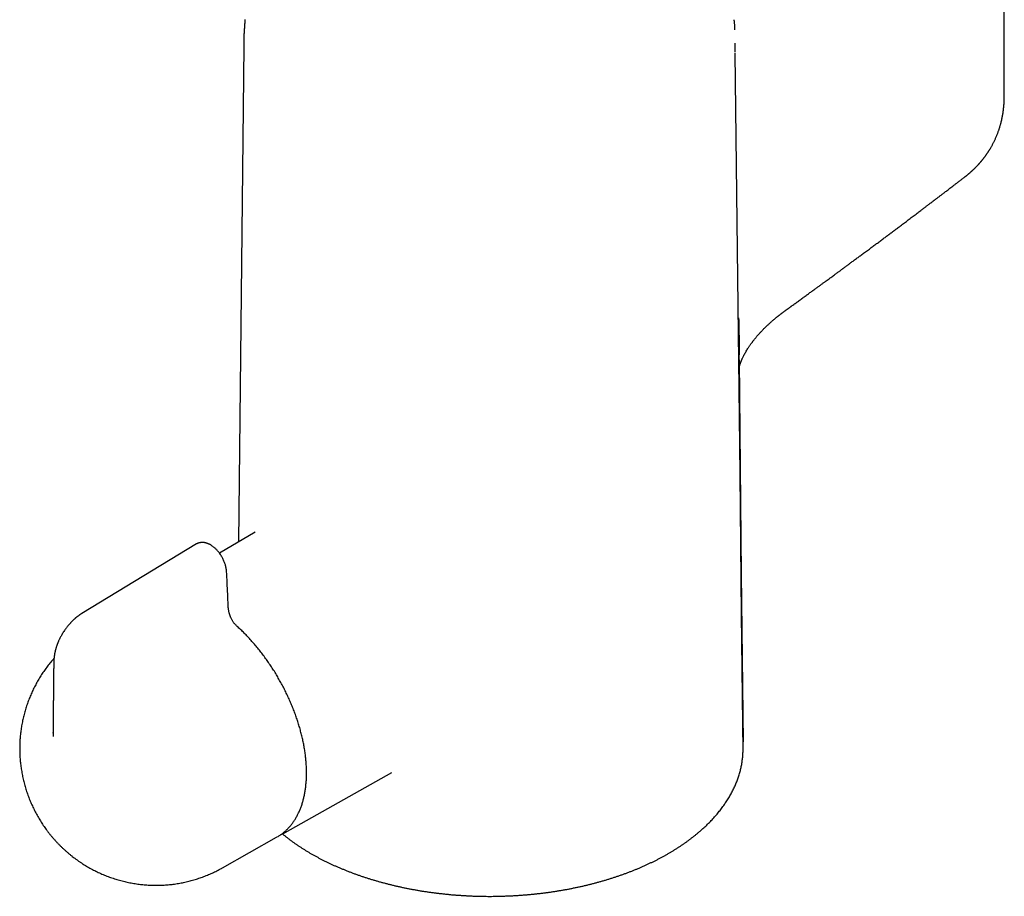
# Model space of a CAD drawing. Header units: millimetres. Extents: x 8 to 823, y 12 to 831.
# Tile 4 of 20: x 690 to 796, y 111 to 205. Entities that reach past the tile are written whole.
import ezdxf

# ---------------------------------------------------------------- set-up
doc = ezdxf.new("R2010")
doc.units = ezdxf.units.MM

msp = doc.modelspace()

# ---------------------------------------------------------------- linework, layer by layer
at = {"color": 7, "linetype": 'Continuous', "lineweight": 30}
for p, q in [((795.84, 197.09), (795.84, 227.22)), ((713.92, 202.48), (713.35, 149.03)), ((772.86, 174.43), (772.89, 174.44)), ((767.24, 168.62), (767.21, 171.46)), ((767.27, 169.22), (767.27, 169.37)), ((715.15, 150.1), (711.31, 147.83)), ((708.84, 148.82), (696.49, 141.34)), ((708.85, 148.82), (708.84, 148.81)), ((767.71, 126.53), (767.54, 141.21)), ((693.41, 128.45), (693.41, 128.49)), ((718.39, 117.74), (729.86, 124.19)), ((711.62, 113.92), (717.47, 117.21)), ((717.47, 117.21), (717.54, 117.25))]:
    msp.add_line(p, q, dxfattribs=at)
at = {"color": 7, "linetype": 'Continuous', "lineweight": 30, "flags": 128}
for points in [[(767.21, 171.46), (767.04, 186.59), (766.87, 201.71)], [(767.55, 141.21), (767.38, 156.33), (767.24, 168.63)], [(767.27, 168.65), (767.51, 145.6), (767.7, 127.49)], [(718.46, 117.78), (718.44, 117.76), (718.31, 117.69)]]:
    msp.add_lwpolyline(points, dxfattribs=at)
at = {"color": 7, "linetype": 'Continuous', "lineweight": 30}
for points, knots in [([(714.06, 205.32), (714.06, 205.31), (714.05, 205.15), (714.02, 204.85), (713.99, 204.42), (713.96, 203.98), (713.94, 203.54), (713.93, 203.1), (713.92, 202.75), (713.92, 202.54), (713.92, 202.48)], [0, 0, 0, 0, 0.009428, 0.163762, 0.31808, 0.472378, 0.626654, 0.780905, 0.935129, 1, 1, 1, 1]), ([(766.79, 204.97), (766.78, 205.01), (766.77, 205.13), (766.76, 205.25), (766.75, 205.32)], [0, 0, 0, 0, 0.4085233, 1, 1, 1, 1]), ([(766.82, 204.24), (766.81, 204.35), (766.81, 204.58), (766.8, 204.81), (766.79, 204.93)], [0, 0, 0, 0, 0.465518, 1, 1, 1, 1]), ([(766.87, 201.8), (766.87, 201.81), (766.87, 201.85), (766.87, 201.92), (766.87, 202), (766.87, 202.07), (766.86, 202.13), (766.86, 202.18), (766.86, 202.23), (766.86, 202.29), (766.86, 202.37), (766.85, 202.46), (766.85, 202.56), (766.84, 202.67), (766.84, 202.74), (766.84, 202.78)], [0, 0, 0, 0, 0.030891, 0.124264, 0.206458, 0.277458, 0.33725, 0.385824, 0.428813, 0.492051, 0.570597, 0.664473, 0.773711, 0.898348, 1, 1, 1, 1]), ([(791.6, 188.38), (791.62, 188.4), (791.66, 188.43), (791.71, 188.47), (791.75, 188.5), (791.79, 188.53), (791.82, 188.56), (791.87, 188.59), (791.92, 188.64), (791.97, 188.68), (792.03, 188.73), (792.08, 188.77), (792.12, 188.81), (792.17, 188.85), (792.21, 188.89), (792.26, 188.93), (792.31, 188.98), (792.35, 189.02), (792.4, 189.06), (792.44, 189.1), (792.48, 189.13), (792.52, 189.17), (792.54, 189.19), (792.57, 189.22), (792.6, 189.24), (792.63, 189.28), (792.67, 189.32), (792.72, 189.36), (792.76, 189.41), (792.81, 189.45), (792.85, 189.5), (792.89, 189.54), (792.93, 189.58), (792.97, 189.62), (793.01, 189.67), (793.06, 189.72), (793.11, 189.77), (793.14, 189.81), (793.18, 189.85), (793.22, 189.9), (793.26, 189.95), (793.3, 189.99), (793.33, 190.03), (793.36, 190.06), (793.38, 190.08), (793.4, 190.11), (793.42, 190.13), (793.45, 190.17), (793.48, 190.21), (793.51, 190.24), (793.53, 190.27), (793.56, 190.3), (793.58, 190.33), (793.61, 190.37), (793.64, 190.41), (793.67, 190.45), (793.69, 190.48), (793.72, 190.51), (793.75, 190.56), (793.79, 190.61), (793.84, 190.68), (793.88, 190.74), (793.92, 190.79), (793.95, 190.84), (793.99, 190.89), (794.03, 190.95), (794.06, 191), (794.09, 191.04), (794.12, 191.09), (794.15, 191.14), (794.19, 191.19), (794.22, 191.24), (794.24, 191.28), (794.27, 191.32), (794.32, 191.4), (794.38, 191.51), (794.46, 191.64), (794.53, 191.76), (794.59, 191.88), (794.66, 192.01), (794.72, 192.14), (794.79, 192.27), (794.85, 192.41), (794.91, 192.55), (794.97, 192.68), (795.03, 192.82), (795.08, 192.95), (795.13, 193.07), (795.18, 193.2), (795.22, 193.32), (795.26, 193.43), (795.29, 193.53), (795.32, 193.61), (795.35, 193.71), (795.38, 193.82), (795.41, 193.93), (795.44, 194.03), (795.47, 194.13), (795.49, 194.21), (795.51, 194.3), (795.53, 194.4), (795.56, 194.49), (795.58, 194.58), (795.59, 194.66), (795.61, 194.72), (795.62, 194.79), (795.63, 194.85), (795.65, 194.93), (795.66, 195.01), (795.68, 195.09), (795.69, 195.15), (795.7, 195.21), (795.71, 195.27), (795.71, 195.33), (795.72, 195.4), (795.73, 195.46), (795.74, 195.53), (795.75, 195.58), (795.76, 195.63), (795.76, 195.68), (795.77, 195.73), (795.77, 195.79), (795.78, 195.86), (795.79, 195.92), (795.79, 195.98), (795.8, 196.03), (795.8, 196.08), (795.81, 196.14), (795.81, 196.2), (795.82, 196.27), (795.82, 196.33), (795.82, 196.38), (795.83, 196.43), (795.83, 196.48), (795.83, 196.53), (795.83, 196.6), (795.84, 196.66), (795.84, 196.71), (795.84, 196.76), (795.84, 196.81), (795.84, 196.86), (795.84, 196.9), (795.84, 196.96), (795.84, 197.03), (795.84, 197.08), (795.84, 197.11)], [0, 0, 0, 0, 0.008617, 0.01565, 0.021093, 0.025002, 0.028402, 0.034767, 0.042078, 0.049706, 0.056851, 0.063209, 0.069416, 0.075012, 0.081305, 0.088521, 0.09543, 0.100973, 0.106598, 0.11338, 0.119212, 0.123988, 0.127521, 0.130436, 0.134496, 0.139809, 0.145672, 0.152727, 0.158574, 0.164933, 0.17186, 0.177804, 0.183164, 0.188752, 0.195099, 0.203117, 0.210495, 0.215967, 0.220396, 0.226675, 0.234119, 0.240579, 0.244889, 0.248677, 0.252092, 0.255134, 0.258311, 0.262739, 0.268363, 0.273413, 0.277229, 0.280436, 0.284511, 0.289517, 0.295343, 0.299728, 0.303026, 0.306812, 0.312723, 0.319939, 0.328587, 0.336743, 0.342285, 0.34815, 0.355202, 0.362251, 0.368623, 0.373102, 0.378147, 0.384889, 0.391685, 0.396826, 0.401228, 0.406394, 0.41257, 0.429541, 0.44428, 0.45828, 0.471439, 0.485592, 0.499511, 0.514767, 0.529858, 0.54479, 0.559567, 0.574522, 0.587564, 0.600824, 0.614084, 0.627445, 0.639059, 0.648248, 0.657309, 0.666721, 0.677889, 0.689518, 0.700865, 0.709826, 0.718095, 0.726561, 0.736212, 0.747429, 0.755609, 0.762814, 0.769064, 0.775212, 0.78157, 0.789424, 0.797649, 0.805377, 0.811754, 0.817517, 0.823159, 0.828542, 0.834937, 0.841886, 0.848273, 0.853637, 0.858426, 0.862766, 0.867342, 0.873236, 0.8799, 0.886476, 0.891955, 0.896488, 0.90109, 0.906396, 0.912664, 0.919773, 0.9254, 0.930048, 0.934421, 0.939123, 0.944552, 0.951202, 0.957377, 0.962201, 0.966585, 0.971189, 0.97541, 0.980139, 0.985394, 0.991903, 1, 1, 1, 1]), ([(772.87, 174.42), (772.88, 174.43), (773.01, 174.52), (773.24, 174.69), (773.59, 174.94), (773.95, 175.2), (774.31, 175.46), (774.66, 175.72), (774.99, 175.96), (775.31, 176.19), (775.61, 176.41), (775.89, 176.61), (776.16, 176.81), (776.41, 176.99), (776.64, 177.16), (776.87, 177.33), (777.07, 177.48), (777.27, 177.62), (777.45, 177.75), (777.62, 177.88), (777.77, 177.99), (777.91, 178.09), (778.04, 178.18), (778.14, 178.26), (778.24, 178.33), (778.32, 178.4), (778.41, 178.46), (778.49, 178.52), (778.57, 178.58), (778.67, 178.65), (778.76, 178.72), (778.86, 178.79), (778.96, 178.86), (779.07, 178.94), (779.19, 179.04), (779.33, 179.14), (779.48, 179.25), (779.64, 179.37), (779.82, 179.5), (780, 179.63), (780.17, 179.76), (780.33, 179.88), (780.51, 180.01), (780.76, 180.2), (781.1, 180.45), (781.51, 180.75), (781.9, 181.04), (782.28, 181.32), (782.64, 181.59), (782.99, 181.86), (783.34, 182.11), (783.67, 182.36), (784, 182.61), (784.33, 182.86), (784.7, 183.13), (785.09, 183.43), (785.51, 183.74), (785.86, 184.01), (786.14, 184.22), (786.35, 184.38), (786.55, 184.53), (786.75, 184.68), (786.92, 184.81), (787.07, 184.93), (787.21, 185.03), (787.33, 185.12), (787.44, 185.21), (787.55, 185.29), (787.65, 185.36), (787.74, 185.44), (787.83, 185.5), (787.92, 185.57), (788, 185.63), (788.09, 185.7), (788.16, 185.75), (788.22, 185.8), (788.27, 185.84), (788.32, 185.87), (788.36, 185.91), (788.42, 185.95), (788.48, 185.99), (788.56, 186.05), (788.64, 186.12), (788.74, 186.19), (788.85, 186.28), (788.97, 186.37), (789.09, 186.46), (789.23, 186.57), (789.37, 186.68), (789.53, 186.79), (789.7, 186.92), (789.89, 187.07), (790.09, 187.23), (790.31, 187.4), (790.55, 187.57), (790.79, 187.76), (791.05, 187.96), (791.32, 188.17), (791.5, 188.31), (791.59, 188.38)], [0, 0, 0, 0, 0.0019921, 0.0198269, 0.0371052, 0.0569491, 0.0760042, 0.0942705, 0.1117478, 0.1284362, 0.1443355, 0.1590632, 0.1730421, 0.1862723, 0.1987537, 0.2104861, 0.2214697, 0.2317042, 0.241412, 0.2503337, 0.2584693, 0.2658187, 0.2723818, 0.2781587, 0.2829097, 0.2874089, 0.2918091, 0.2961104, 0.3003128, 0.3055294, 0.3105851, 0.3154798, 0.3206357, 0.3265322, 0.3331698, 0.3405484, 0.3484985, 0.3571603, 0.366534, 0.3766195, 0.3850433, 0.3939066, 0.4032095, 0.412734, 0.4350077, 0.4567031, 0.4778201, 0.4977894, 0.5172122, 0.5360885, 0.5544182, 0.5722012, 0.5897098, 0.6075946, 0.6258837, 0.6478586, 0.6703903, 0.693479, 0.7045569, 0.7157586, 0.7270078, 0.7377083, 0.7477335, 0.7552258, 0.7622907, 0.7689282, 0.7751383, 0.780921, 0.7862762, 0.7912039, 0.7959676, 0.8003873, 0.8050257, 0.8098511, 0.8144535, 0.817168, 0.8197446, 0.8221835, 0.8245205, 0.8272456, 0.8307298, 0.8348255, 0.8395326, 0.8448512, 0.8507813, 0.8573229, 0.8640508, 0.8713224, 0.8791378, 0.8874969, 0.8963998, 0.9069782, 0.9182341, 0.9301676, 0.9427786, 0.9560673, 0.9700337, 0.9846779, 1, 1, 1, 1]), ([(767.28, 167.81), (767.28, 167.82), (767.29, 167.83), (767.29, 167.85), (767.3, 167.88), (767.31, 167.92), (767.32, 167.96), (767.33, 168), (767.34, 168.04), (767.35, 168.07), (767.36, 168.1), (767.37, 168.13), (767.38, 168.17), (767.4, 168.23), (767.43, 168.3), (767.45, 168.37), (767.48, 168.44), (767.51, 168.51), (767.54, 168.59), (767.57, 168.67), (767.61, 168.75), (767.65, 168.86), (767.71, 168.99), (767.8, 169.15), (767.89, 169.32), (767.99, 169.51), (768.1, 169.7), (768.21, 169.86), (768.29, 170), (768.37, 170.11), (768.44, 170.22), (768.52, 170.32), (768.59, 170.42), (768.65, 170.51), (768.7, 170.58), (768.75, 170.64), (768.78, 170.69), (768.82, 170.74), (768.87, 170.8), (768.93, 170.88), (769, 170.97), (769.07, 171.05), (769.16, 171.16), (769.26, 171.27), (769.36, 171.39), (769.46, 171.5), (769.56, 171.61), (769.66, 171.72), (769.76, 171.82), (769.86, 171.93), (769.95, 172.03), (770.06, 172.13), (770.16, 172.23), (770.28, 172.34), (770.39, 172.45), (770.49, 172.54), (770.58, 172.62), (770.66, 172.69), (770.74, 172.77), (770.84, 172.85), (770.93, 172.93), (771.03, 173.01), (771.12, 173.09), (771.2, 173.16), (771.28, 173.22), (771.35, 173.28), (771.42, 173.33), (771.49, 173.39), (771.56, 173.44), (771.63, 173.49), (771.7, 173.55), (771.77, 173.61), (771.85, 173.66), (771.92, 173.71), (771.98, 173.76), (772.03, 173.8), (772.08, 173.84), (772.13, 173.88), (772.19, 173.91), (772.24, 173.95), (772.3, 174), (772.35, 174.04), (772.4, 174.08), (772.46, 174.11), (772.51, 174.15), (772.57, 174.19), (772.62, 174.23), (772.67, 174.26), (772.71, 174.3), (772.76, 174.33), (772.8, 174.36), (772.85, 174.4), (772.88, 174.42), (772.9, 174.43)], [0, 0, 0, 0, 0.002466, 0.007031, 0.012214, 0.018358, 0.025576, 0.033106, 0.038882, 0.042961, 0.046522, 0.05039, 0.057068, 0.065141, 0.074085, 0.083443, 0.092828, 0.100694, 0.110215, 0.119766, 0.129609, 0.140111, 0.15735, 0.176499, 0.197595, 0.220057, 0.243508, 0.26798, 0.281325, 0.294966, 0.30891, 0.323133, 0.336335, 0.347571, 0.357065, 0.364793, 0.370736, 0.375718, 0.383867, 0.395481, 0.407563, 0.419804, 0.432064, 0.450224, 0.466939, 0.482615, 0.497421, 0.513177, 0.529321, 0.544986, 0.559209, 0.574205, 0.591228, 0.608651, 0.62582, 0.641768, 0.653052, 0.664133, 0.676488, 0.69049, 0.704761, 0.718979, 0.732218, 0.744375, 0.755334, 0.765619, 0.776348, 0.785009, 0.794748, 0.805537, 0.815425, 0.827187, 0.837909, 0.848897, 0.856976, 0.865467, 0.872927, 0.879658, 0.88795, 0.896703, 0.904102, 0.913721, 0.922597, 0.928433, 0.937748, 0.947567, 0.954991, 0.961656, 0.969493, 0.976794, 0.983371, 0.990976, 1, 1, 1, 1]), ([(767.21, 171.9), (767.21, 171.99), (767.22, 172.27), (767.23, 172.64), (767.23, 172.96), (767.23, 173.1), (767.23, 173.16), (767.23, 173.19), (767.23, 173.2)], [0, 0, 0, 0, 0.19528, 0.645919, 0.844204, 0.93145, 0.969838, 1, 1, 1, 1]), ([(767.23, 173.2), (767.25, 172.44), (767.28, 171.3), (767.27, 169.99), (767.27, 169.41), (767.27, 169.22)], [0, 0, 0, 0, 0.572247, 0.85593, 1, 1, 1, 1]), ([(767.27, 168.63), (767.27, 168.76), (767.27, 168.96), (767.27, 169.15), (767.27, 169.22)], [0, 0, 0, 0, 0.6344255, 1, 1, 1, 1]), ([(767.27, 168.65), (767.27, 168.65), (767.27, 168.64), (767.27, 168.64), (767.27, 168.64)], [0, 0, 0, 0, 0.933423, 1, 1, 1, 1]), ([(712.07, 145.87), (712.07, 145.93), (712.06, 146.04), (712.03, 146.22), (711.99, 146.4), (711.95, 146.57), (711.9, 146.73), (711.83, 146.9), (711.76, 147.07), (711.68, 147.25), (711.59, 147.41), (711.5, 147.56), (711.4, 147.71), (711.29, 147.86), (711.17, 148.01), (711.06, 148.14), (710.95, 148.26), (710.84, 148.36), (710.73, 148.45), (710.63, 148.53), (710.53, 148.6), (710.44, 148.66), (710.37, 148.71), (710.3, 148.75), (710.26, 148.77), (710.22, 148.79), (710.18, 148.81), (710.14, 148.83), (710.09, 148.85), (710.02, 148.88), (709.95, 148.9), (709.88, 148.92), (709.8, 148.94), (709.73, 148.96), (709.67, 148.97), (709.6, 148.98), (709.52, 148.98), (709.44, 148.99), (709.36, 148.98), (709.29, 148.98), (709.22, 148.96), (709.17, 148.95), (709.11, 148.94), (709.05, 148.92), (708.99, 148.9), (708.92, 148.86), (708.87, 148.84), (708.85, 148.82)], [0, 0, 0, 0, 0.036251, 0.071298, 0.1052, 0.137997, 0.16972, 0.200395, 0.235847, 0.269855, 0.302455, 0.333673, 0.363461, 0.398712, 0.432106, 0.463859, 0.493984, 0.522488, 0.549377, 0.574653, 0.598317, 0.620097, 0.638758, 0.654101, 0.666075, 0.671642, 0.679702, 0.690275, 0.702917, 0.716039, 0.733739, 0.752026, 0.76904, 0.785106, 0.799719, 0.816101, 0.833899, 0.852889, 0.872388, 0.888824, 0.904343, 0.918486, 0.931982, 0.945218, 0.961298, 0.980222, 1, 1, 1, 1]), ([(712.24, 142.2), (712.23, 142.6), (712.2, 143.42), (712.14, 144.64), (712.1, 145.46), (712.07, 145.87)], [0, 0, 0, 0, 0.333314, 0.666637, 1, 1, 1, 1]), ([(713.15, 140.01), (713.11, 140.04), (713.04, 140.1), (712.95, 140.21), (712.87, 140.31), (712.8, 140.42), (712.73, 140.52), (712.67, 140.63), (712.6, 140.75), (712.54, 140.88), (712.49, 141), (712.45, 141.11), (712.42, 141.21), (712.39, 141.32), (712.35, 141.45), (712.32, 141.58), (712.29, 141.73), (712.27, 141.88), (712.25, 142.04), (712.25, 142.15), (712.24, 142.2)], [0, 0, 0, 0, 0.059344, 0.114786, 0.166905, 0.216094, 0.262598, 0.306551, 0.367781, 0.423349, 0.473092, 0.516803, 0.558464, 0.605607, 0.658453, 0.71703, 0.781307, 0.851164, 0.926374, 1, 1, 1, 1]), ([(696.49, 141.34), (696.47, 141.32), (696.44, 141.3), (696.38, 141.27), (696.34, 141.24), (696.3, 141.21), (696.27, 141.19), (696.25, 141.18), (696.23, 141.16), (696.21, 141.15), (696.17, 141.12), (696.12, 141.08), (696.05, 141.03), (695.98, 140.98), (695.92, 140.93), (695.85, 140.88), (695.8, 140.83), (695.76, 140.8), (695.71, 140.76), (695.66, 140.71), (695.62, 140.67), (695.57, 140.63), (695.53, 140.59), (695.48, 140.54), (695.43, 140.49), (695.37, 140.43), (695.31, 140.36), (695.22, 140.27), (695.11, 140.15), (694.99, 140.01), (694.88, 139.86), (694.77, 139.73), (694.66, 139.57), (694.55, 139.41), (694.43, 139.22), (694.33, 139.05), (694.24, 138.89), (694.16, 138.74), (694.09, 138.6), (694.03, 138.48), (693.99, 138.39), (693.96, 138.31), (693.93, 138.25), (693.91, 138.2), (693.9, 138.17), (693.89, 138.14), (693.87, 138.09), (693.84, 138.03), (693.81, 137.95), (693.78, 137.85), (693.75, 137.76), (693.72, 137.68), (693.7, 137.6), (693.68, 137.53), (693.66, 137.45), (693.64, 137.37), (693.62, 137.29), (693.6, 137.21), (693.58, 137.15), (693.57, 137.1), (693.56, 137.05), (693.55, 137), (693.54, 136.93), (693.53, 136.85), (693.52, 136.78), (693.51, 136.72), (693.5, 136.67), (693.5, 136.62), (693.49, 136.56), (693.49, 136.5), (693.48, 136.44), (693.47, 136.36), (693.47, 136.26), (693.47, 136.2), (693.47, 136.16)], [0, 0, 0, 0, 0.011876, 0.02212, 0.030747, 0.038367, 0.044065, 0.048098, 0.052217, 0.056762, 0.061731, 0.075103, 0.089712, 0.103211, 0.117137, 0.130753, 0.141696, 0.149722, 0.158992, 0.170937, 0.181973, 0.19113, 0.200242, 0.210785, 0.223215, 0.23714, 0.250896, 0.264294, 0.296835, 0.327217, 0.355546, 0.38265, 0.409459, 0.44413, 0.47832, 0.512208, 0.537518, 0.564239, 0.592402, 0.609686, 0.626801, 0.641115, 0.652354, 0.658134, 0.662548, 0.667887, 0.675931, 0.686694, 0.700194, 0.717564, 0.733208, 0.747057, 0.759098, 0.772125, 0.784646, 0.79756, 0.811277, 0.826558, 0.836207, 0.844333, 0.851273, 0.860017, 0.871276, 0.884879, 0.897434, 0.907687, 0.91587, 0.924129, 0.932958, 0.942346, 0.954104, 0.966673, 0.981694, 1, 1, 1, 1]), ([(717.55, 117.26), (717.58, 117.28), (717.66, 117.32), (717.79, 117.4), (717.93, 117.5), (718.06, 117.6), (718.19, 117.7), (718.32, 117.81), (718.45, 117.92), (718.57, 118.04), (718.69, 118.16), (718.81, 118.29), (718.93, 118.42), (719.04, 118.56), (719.14, 118.69), (719.25, 118.84), (719.35, 118.98), (719.45, 119.14), (719.54, 119.29), (719.63, 119.45), (719.72, 119.62), (719.8, 119.78), (719.88, 119.95), (719.96, 120.13), (720.03, 120.31), (720.1, 120.49), (720.17, 120.68), (720.23, 120.87), (720.29, 121.06), (720.34, 121.25), (720.39, 121.45), (720.44, 121.66), (720.48, 121.86), (720.52, 122.07), (720.55, 122.28), (720.58, 122.5), (720.61, 122.71), (720.63, 122.93), (720.65, 123.16), (720.67, 123.38), (720.68, 123.61), (720.69, 123.84), (720.69, 124.07), (720.69, 124.3), (720.68, 124.54), (720.68, 124.78), (720.66, 125.01), (720.65, 125.26), (720.63, 125.5), (720.6, 125.74), (720.58, 125.99), (720.54, 126.24), (720.51, 126.49), (720.47, 126.74), (720.43, 126.99), (720.38, 127.24), (720.33, 127.49), (720.28, 127.75), (720.22, 128), (720.16, 128.26), (720.09, 128.52), (720.02, 128.77), (719.95, 129.03), (719.87, 129.29), (719.79, 129.55), (719.71, 129.8), (719.62, 130.06), (719.53, 130.32), (719.44, 130.58), (719.34, 130.84), (719.24, 131.09), (719.14, 131.35), (719.03, 131.61), (718.92, 131.86), (718.81, 132.12), (718.69, 132.37), (718.57, 132.63), (718.45, 132.88), (718.33, 133.13), (718.2, 133.38), (718.07, 133.63), (717.93, 133.88), (717.79, 134.12), (717.65, 134.37), (717.51, 134.61), (717.37, 134.86), (717.22, 135.1), (717.07, 135.33), (716.91, 135.57), (716.76, 135.8), (716.6, 136.04), (716.44, 136.27), (716.28, 136.49), (716.11, 136.72), (715.95, 136.94), (715.78, 137.16), (715.61, 137.38), (715.43, 137.6), (715.26, 137.81), (715.08, 138.02), (714.9, 138.22), (714.72, 138.43), (714.54, 138.63), (714.36, 138.83), (714.17, 139.02), (713.98, 139.21), (713.8, 139.4), (713.61, 139.58), (713.41, 139.76), (713.26, 139.91), (713.17, 139.99), (713.15, 140.01)], [0, 0, 0, 0, 0.006165, 0.015209, 0.024253, 0.033301, 0.042352, 0.051408, 0.060471, 0.069542, 0.078623, 0.087713, 0.096814, 0.105926, 0.11505, 0.124187, 0.133336, 0.142497, 0.151671, 0.160857, 0.170055, 0.179264, 0.188484, 0.197714, 0.206954, 0.216202, 0.225459, 0.234723, 0.243994, 0.253272, 0.262554, 0.271842, 0.281133, 0.290428, 0.299727, 0.309027, 0.31833, 0.327635, 0.33694, 0.346247, 0.355554, 0.364862, 0.374169, 0.383476, 0.392783, 0.402089, 0.411394, 0.420698, 0.430002, 0.439304, 0.448606, 0.457906, 0.467205, 0.476502, 0.485799, 0.495094, 0.504388, 0.513681, 0.522973, 0.532263, 0.541552, 0.55084, 0.560127, 0.569413, 0.578698, 0.587982, 0.597265, 0.606547, 0.615828, 0.625108, 0.634388, 0.643667, 0.652945, 0.662223, 0.6715, 0.680776, 0.690053, 0.699328, 0.708604, 0.717879, 0.727154, 0.736429, 0.745704, 0.754978, 0.764253, 0.773528, 0.782802, 0.792077, 0.801352, 0.810628, 0.819903, 0.829179, 0.838456, 0.847733, 0.85701, 0.866288, 0.875567, 0.884846, 0.894126, 0.903407, 0.912689, 0.921971, 0.931255, 0.940539, 0.949825, 0.959111, 0.968399, 0.977688, 0.986978, 0.99627, 1, 1, 1, 1]), ([(693.48, 136.48), (693.43, 136.42), (693.31, 136.29), (693.13, 136.08), (692.96, 135.86), (692.79, 135.64), (692.62, 135.42), (692.46, 135.2), (692.3, 134.97), (692.15, 134.74), (692, 134.5), (691.86, 134.27), (691.72, 134.03), (691.58, 133.78), (691.45, 133.54), (691.32, 133.29), (691.2, 133.04), (691.09, 132.79), (690.98, 132.54), (690.87, 132.29), (690.77, 132.03), (690.67, 131.77), (690.58, 131.51), (690.49, 131.25), (690.41, 130.98), (690.33, 130.72), (690.26, 130.45), (690.19, 130.19), (690.13, 129.92), (690.08, 129.65), (690.02, 129.38), (689.98, 129.1), (689.94, 128.83), (689.9, 128.56), (689.87, 128.29), (689.84, 128.01), (689.82, 127.74), (689.81, 127.46), (689.8, 127.19), (689.79, 126.91), (689.79, 126.64), (689.8, 126.36), (689.81, 126.08), (689.82, 125.81), (689.84, 125.53), (689.87, 125.26), (689.9, 124.98), (689.94, 124.71), (689.98, 124.44), (690.03, 124.16), (690.08, 123.89), (690.13, 123.62), (690.2, 123.35), (690.26, 123.08), (690.34, 122.81), (690.41, 122.55), (690.5, 122.28), (690.58, 122.02), (690.68, 121.75), (690.77, 121.49), (690.88, 121.23), (690.98, 120.97), (691.1, 120.72), (691.21, 120.46), (691.34, 120.21), (691.46, 119.96), (691.6, 119.71), (691.74, 119.46), (691.88, 119.22), (692.02, 118.98), (692.18, 118.74), (692.33, 118.5), (692.5, 118.27), (692.66, 118.04), (692.83, 117.81), (693.01, 117.58), (693.19, 117.36), (693.37, 117.14), (693.56, 116.93), (693.76, 116.72), (693.95, 116.51), (694.15, 116.31), (694.36, 116.1), (694.57, 115.91), (694.78, 115.72), (695, 115.53), (695.22, 115.34), (695.45, 115.16), (695.67, 114.99), (695.91, 114.82), (696.14, 114.65), (696.38, 114.49), (696.62, 114.33), (696.87, 114.18), (697.11, 114.03), (697.36, 113.89), (697.62, 113.75), (697.87, 113.62), (698.13, 113.49), (698.39, 113.37), (698.65, 113.25), (698.92, 113.14), (699.18, 113.03), (699.45, 112.93), (699.72, 112.84), (700, 112.75), (700.27, 112.66), (700.54, 112.58), (700.82, 112.51), (701.1, 112.44), (701.38, 112.37), (701.66, 112.32), (701.94, 112.26), (702.22, 112.22), (702.5, 112.18), (702.79, 112.14), (703.07, 112.11), (703.36, 112.08), (703.64, 112.07), (703.93, 112.05), (704.21, 112.04), (704.49, 112.04), (704.78, 112.05), (705.06, 112.05), (705.35, 112.07), (705.63, 112.09), (705.91, 112.11), (706.2, 112.14), (706.48, 112.18), (706.76, 112.22), (707.04, 112.27), (707.31, 112.32), (707.59, 112.38), (707.87, 112.44), (708.14, 112.51), (708.41, 112.59), (708.69, 112.66), (708.95, 112.75), (709.22, 112.84), (709.49, 112.93), (709.75, 113.03), (710.01, 113.14), (710.27, 113.25), (710.53, 113.36), (710.78, 113.48), (711.04, 113.6), (711.29, 113.73), (711.48, 113.84), (711.59, 113.9), (711.62, 113.92)], [0, 0, 0, 0, 0.006237, 0.012992, 0.019744, 0.026493, 0.03324, 0.039983, 0.046723, 0.053461, 0.060195, 0.066927, 0.073656, 0.080383, 0.087107, 0.093828, 0.100546, 0.107262, 0.113976, 0.120687, 0.127397, 0.134103, 0.140808, 0.147511, 0.154212, 0.16091, 0.167608, 0.174303, 0.180997, 0.18769, 0.194382, 0.201072, 0.207762, 0.214451, 0.22114, 0.227829, 0.234517, 0.241206, 0.247895, 0.254584, 0.261275, 0.267967, 0.274661, 0.281357, 0.288055, 0.294756, 0.301459, 0.308166, 0.314877, 0.321592, 0.328312, 0.335037, 0.341767, 0.348503, 0.355246, 0.361995, 0.368751, 0.375515, 0.382286, 0.389066, 0.395855, 0.402652, 0.409458, 0.416274, 0.4231, 0.429935, 0.436779, 0.443634, 0.450499, 0.457373, 0.464257, 0.47115, 0.478052, 0.484964, 0.491884, 0.498812, 0.505748, 0.512692, 0.519642, 0.526599, 0.533562, 0.54053, 0.547502, 0.55448, 0.56146, 0.568445, 0.575431, 0.58242, 0.589411, 0.596403, 0.603396, 0.610389, 0.617383, 0.624376, 0.631368, 0.638359, 0.645349, 0.652337, 0.659324, 0.666308, 0.67329, 0.68027, 0.687247, 0.694221, 0.701193, 0.708161, 0.715126, 0.722088, 0.729047, 0.736002, 0.742954, 0.749902, 0.756847, 0.763788, 0.770726, 0.777659, 0.784589, 0.791516, 0.798438, 0.805357, 0.812272, 0.819184, 0.826091, 0.832995, 0.839895, 0.846792, 0.853684, 0.860573, 0.867459, 0.87434, 0.881218, 0.888092, 0.894963, 0.90183, 0.908693, 0.915553, 0.922409, 0.929262, 0.936111, 0.942956, 0.949798, 0.956637, 0.963472, 0.970303, 0.977131, 0.983956, 0.990777, 0.997595, 1, 1, 1, 1]), ([(693.47, 136.16), (693.46, 136.02), (693.46, 135.74), (693.45, 135.33), (693.45, 134.94), (693.44, 134.56), (693.44, 134.21), (693.43, 133.87), (693.43, 133.55), (693.42, 133.25), (693.42, 132.97), (693.42, 132.7), (693.42, 132.45), (693.42, 132.21), (693.42, 132), (693.41, 131.8), (693.41, 131.62), (693.41, 131.46), (693.41, 131.32), (693.41, 131.21), (693.41, 131.12), (693.41, 131.04), (693.41, 130.98), (693.41, 130.93), (693.41, 130.89), (693.41, 130.84), (693.41, 130.78), (693.41, 130.71), (693.41, 130.62), (693.41, 130.52), (693.41, 130.41), (693.41, 130.28), (693.41, 130.12), (693.41, 129.94), (693.41, 129.75), (693.41, 129.54), (693.41, 129.31), (693.41, 129.06), (693.41, 128.81), (693.41, 128.62), (693.41, 128.51), (693.41, 128.49)], [0, 0, 0, 0, 0.0566325, 0.1108828, 0.1627483, 0.212227, 0.2593171, 0.3032397, 0.3448554, 0.384163, 0.4211616, 0.4564597, 0.4893625, 0.5198695, 0.5479801, 0.573694, 0.5966155, 0.6172245, 0.635521, 0.6515046, 0.6620737, 0.6713154, 0.6792295, 0.6858163, 0.6910833, 0.6968008, 0.7043195, 0.7136395, 0.7247608, 0.7376835, 0.7524074, 0.7689326, 0.7895794, 0.8124856, 0.8376513, 0.8650762, 0.8947602, 0.926703, 0.9588891, 0.9930826, 1, 1, 1, 1]), ([(693.41, 128.46), (693.41, 128.45), (693.41, 128.42), (693.41, 128.39), (693.41, 128.37), (693.41, 128.35), (693.41, 128.32), (693.41, 128.29), (693.41, 128.26), (693.41, 128.23), (693.41, 128.19), (693.41, 128.16), (693.41, 128.14), (693.41, 128.12), (693.41, 128.11), (693.41, 128.1), (693.41, 128.09), (693.41, 128.08), (693.41, 128.08), (693.41, 128.07), (693.41, 128.06), (693.41, 128.06), (693.41, 128.06), (693.41, 128.06), (693.41, 128.06)], [0, 0, 0, 0, 0.051899, 0.087744, 0.114049, 0.142495, 0.173291, 0.227938, 0.269806, 0.322029, 0.390125, 0.44471, 0.497447, 0.55516, 0.600258, 0.656949, 0.723905, 0.7712, 0.820256, 0.873952, 0.921958, 0.960612, 0.999229, 1, 1, 1, 1]), ([(718.09, 117.58), (718.13, 117.55), (718.24, 117.46), (718.43, 117.31), (718.66, 117.13), (718.89, 116.95), (719.13, 116.77), (719.37, 116.6), (719.62, 116.43), (719.87, 116.26), (720.13, 116.09), (720.39, 115.93), (720.65, 115.76), (720.92, 115.6), (721.19, 115.44), (721.47, 115.29), (721.75, 115.13), (722.03, 114.98), (722.31, 114.83), (722.6, 114.69), (722.9, 114.54), (723.19, 114.4), (723.49, 114.26), (723.8, 114.12), (724.11, 113.99), (724.42, 113.86), (724.73, 113.73), (725.04, 113.6), (725.36, 113.48), (725.69, 113.35), (726.01, 113.23), (726.34, 113.12), (726.67, 113), (727, 112.89), (727.34, 112.79), (727.68, 112.68), (728.02, 112.58), (728.36, 112.48), (728.71, 112.38), (729.06, 112.29), (729.41, 112.2), (729.76, 112.11), (730.12, 112.02), (730.47, 111.94), (730.83, 111.86), (731.19, 111.78), (731.56, 111.71), (731.92, 111.64), (732.29, 111.57), (732.65, 111.51), (733.02, 111.44), (733.39, 111.38), (733.77, 111.33), (734.14, 111.28), (734.51, 111.23), (734.89, 111.18), (735.27, 111.14), (735.64, 111.1), (736.02, 111.06), (736.4, 111.02), (736.78, 110.99), (737.16, 110.97), (737.54, 110.94), (737.93, 110.92), (738.31, 110.9), (738.69, 110.88), (739.08, 110.87), (739.46, 110.86), (739.84, 110.86), (740.23, 110.85), (740.61, 110.85), (741, 110.86), (741.38, 110.86), (741.76, 110.87), (742.15, 110.89), (742.53, 110.9), (742.91, 110.92), (743.29, 110.94), (743.68, 110.97), (744.06, 111), (744.44, 111.03), (744.82, 111.06), (745.2, 111.1), (745.57, 111.14), (745.95, 111.18), (746.33, 111.23), (746.7, 111.28), (747.07, 111.33), (747.44, 111.39), (747.82, 111.45), (748.18, 111.51), (748.55, 111.57), (748.92, 111.64), (749.28, 111.71), (749.64, 111.79), (750, 111.86), (750.36, 111.94), (750.72, 112.03), (751.08, 112.11), (751.43, 112.2), (751.78, 112.29), (752.13, 112.39), (752.47, 112.48), (752.82, 112.58), (753.16, 112.69), (753.5, 112.79), (753.83, 112.9), (754.16, 113.01), (754.5, 113.12), (754.82, 113.24), (755.15, 113.36), (755.47, 113.48), (755.79, 113.61), (756.11, 113.73), (756.42, 113.86), (756.73, 114), (757.04, 114.13), (757.34, 114.27), (757.64, 114.41), (757.94, 114.55), (758.23, 114.69), (758.52, 114.84), (758.8, 114.99), (759.09, 115.14), (759.37, 115.3), (759.64, 115.45), (759.91, 115.61), (760.18, 115.77), (760.44, 115.94), (760.7, 116.1), (760.96, 116.27), (761.21, 116.44), (761.46, 116.61), (761.7, 116.78), (761.94, 116.96), (762.17, 117.14), (762.4, 117.32), (762.63, 117.5), (762.85, 117.68), (763.07, 117.87), (763.28, 118.05), (763.49, 118.24), (763.69, 118.43), (763.89, 118.62), (764.09, 118.82), (764.28, 119.01), (764.46, 119.21), (764.64, 119.41), (764.82, 119.61), (764.99, 119.81), (765.15, 120.01), (765.31, 120.22), (765.47, 120.42), (765.62, 120.63), (765.76, 120.84), (765.9, 121.05), (766.04, 121.26), (766.17, 121.47), (766.29, 121.68), (766.41, 121.89), (766.53, 122.11), (766.64, 122.32), (766.74, 122.54), (766.84, 122.76), (766.94, 122.98), (767.02, 123.19), (767.11, 123.41), (767.18, 123.63), (767.26, 123.85), (767.32, 124.07), (767.39, 124.3), (767.44, 124.52), (767.49, 124.74), (767.54, 124.96), (767.58, 125.19), (767.61, 125.41), (767.64, 125.63), (767.67, 125.86), (767.69, 126.08), (767.7, 126.3), (767.7, 126.45), (767.71, 126.52)], [0, 0, 0, 0, 0.002802, 0.008414, 0.014027, 0.01964, 0.025253, 0.030867, 0.036481, 0.042095, 0.047709, 0.053323, 0.058937, 0.064551, 0.070165, 0.075778, 0.081392, 0.087006, 0.092619, 0.098232, 0.103846, 0.109458, 0.115071, 0.120684, 0.126296, 0.131908, 0.13752, 0.143132, 0.148743, 0.154354, 0.159965, 0.165576, 0.171187, 0.176797, 0.182407, 0.188017, 0.193627, 0.199236, 0.204845, 0.210454, 0.216063, 0.221672, 0.22728, 0.232888, 0.238496, 0.244104, 0.249712, 0.25532, 0.260927, 0.266534, 0.272141, 0.277748, 0.283355, 0.288962, 0.294569, 0.300175, 0.305781, 0.311388, 0.316994, 0.3226, 0.328206, 0.333812, 0.339418, 0.345024, 0.35063, 0.356235, 0.361841, 0.367447, 0.373053, 0.378658, 0.384264, 0.38987, 0.395475, 0.401081, 0.406687, 0.412293, 0.417898, 0.423504, 0.42911, 0.434716, 0.440322, 0.445928, 0.451534, 0.457141, 0.462747, 0.468353, 0.47396, 0.479567, 0.485173, 0.49078, 0.496387, 0.501994, 0.507602, 0.513209, 0.518817, 0.524425, 0.530033, 0.535641, 0.541249, 0.546858, 0.552466, 0.558075, 0.563685, 0.569294, 0.574904, 0.580513, 0.586123, 0.591734, 0.597344, 0.602955, 0.608566, 0.614177, 0.619788, 0.6254, 0.631012, 0.636624, 0.642237, 0.647849, 0.653462, 0.659075, 0.664688, 0.670302, 0.675916, 0.681529, 0.687143, 0.692758, 0.698372, 0.703986, 0.709601, 0.715216, 0.72083, 0.726445, 0.73206, 0.737674, 0.743289, 0.748903, 0.754517, 0.760131, 0.765745, 0.771358, 0.776971, 0.782583, 0.788195, 0.793806, 0.799416, 0.805026, 0.810635, 0.816243, 0.821849, 0.827455, 0.833059, 0.838662, 0.844263, 0.849863, 0.855462, 0.861058, 0.866653, 0.872245, 0.877836, 0.883424, 0.88901, 0.894594, 0.900176, 0.905755, 0.911332, 0.916907, 0.922479, 0.928048, 0.933616, 0.93918, 0.944743, 0.950304, 0.955862, 0.961418, 0.966973, 0.972526, 0.978077, 0.983627, 0.989176, 0.994725, 1, 1, 1, 1]), ([(717.93, 117.51), (717.94, 117.51), (718, 117.53), (718.1, 117.58), (718.22, 117.64), (718.29, 117.68), (718.31, 117.69)], [0, 0, 0, 0, 0.040981, 0.44478, 0.848362, 1, 1, 1, 1])]:
    msp.add_open_spline(points, degree=3, knots=knots, dxfattribs=at)

doc.saveas('drawing.dxf')
